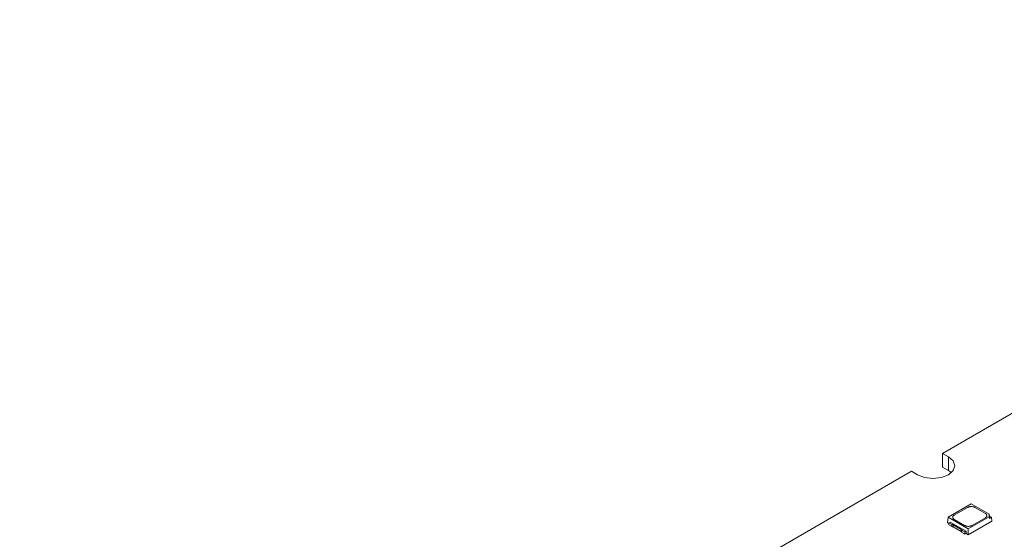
# Model space of a CAD drawing. Header units: millimetres. Extents: x -83 to 327, y 104 to 342.
# Tile 7 of 9: x 127 to 221, y 277 to 327. Entities that reach past the tile are written whole.
import ezdxf

# ---------------------------------------------------------------- set-up
doc = ezdxf.new("R2010")
doc.units = ezdxf.units.MM

msp = doc.modelspace()

# ---------------------------------------------------------------- linework, layer by layer
at = {"color": 7, "linetype": 'Continuous', "lineweight": 15}
for p, q in [((287.13, 327.075), (215.157, 285.526)), ((215.723, 285.2), (215.157, 285.526)), ((215.157, 285.526), (215.157, 284.22)), ((215.723, 283.893), (215.723, 285.2)), ((215.723, 283.893), (215.157, 284.22)), ((216.007, 283.689), (215.723, 283.893)), ((212.188, 283.812), (126.769, 234.501)), ((212.188, 283.812), (212.753, 283.485)), ((217.908, 280.679), (215.694, 279.4)), ((216.275, 279.604), (217.555, 280.343)), ((219.611, 279.695), (217.908, 280.679)), ((218.262, 280.343), (219.259, 279.768)), ((215.694, 279.4), (215.645, 278.869)), ((215.694, 279.4), (217.625, 278.285)), ((217.272, 278.621), (216.275, 279.196)), ((217.625, 278.285), (219.611, 279.432)), ((219.259, 279.359), (217.979, 278.621)), ((219.611, 279.432), (219.611, 279.695)), ((219.611, 279.695), (219.647, 279.52)), ((219.611, 279.432), (219.647, 279.28)), ((219.647, 279.28), (219.647, 279.52)), ((219.647, 279.52), (219.855, 279.4)), ((219.855, 279.4), (219.647, 279.28)), ((219.855, 279.4), (219.888, 279.033)), ((215.645, 278.869), (215.759, 278.804)), ((215.874, 278.952), (215.759, 278.886)), ((215.759, 278.886), (216.053, 278.716)), ((215.759, 278.886), (215.759, 278.681)), ((216.053, 278.511), (215.759, 278.681)), ((215.874, 278.952), (217.415, 278.062)), ((216.053, 278.511), (216.053, 278.716)), ((216.182, 278.682), (216.947, 278.241)), ((216.182, 278.477), (216.182, 278.682)), ((216.947, 278.036), (216.182, 278.477)), ((216.947, 278.036), (216.947, 278.241)), ((217.625, 277.726), (219.888, 279.033)), ((217.625, 278.285), (217.625, 277.726)), ((217.005, 277.961), (217.005, 278.166)), ((217.005, 278.166), (217.3, 277.996)), ((217.3, 277.791), (217.005, 277.961)), ((217.3, 277.996), (217.415, 278.062)), ((217.3, 277.791), (217.3, 277.996)), ((217.3, 277.791), (217.407, 277.853)), ((217.415, 278.062), (217.406, 277.853)), ((217.406, 277.853), (217.625, 277.726)), ((217.512, 277.914), (217.512, 277.913))]:
    msp.add_line(p, q, dxfattribs=at)
at = {"color": 7, "linetype": 'Continuous', "lineweight": 15, "flags": 128}
msp.add_lwpolyline([(215.723, 285.2), (216.178, 284.807), (216.338, 284.343), (216.178, 283.879), (215.723, 283.485), (215.042, 283.223), (214.238, 283.13), (213.435, 283.223), (212.753, 283.485)], dxfattribs=at)
at = {"color": 7, "linetype": 'Continuous', "lineweight": 15}
for points, knots in [([(217.555, 280.343), (217.57, 280.351), (217.602, 280.368), (217.657, 280.389), (217.725, 280.409), (217.81, 280.424), (217.907, 280.43), (218.005, 280.424), (218.099, 280.407), (218.188, 280.381), (218.237, 280.356), (218.262, 280.343)], [0, 0, 0, 0, 0.081471, 0.164434, 0.250285, 0.373188, 0.500053, 0.621186, 0.749823, 0.874466, 1, 1, 1, 1]), ([(216.275, 279.196), (216.26, 279.205), (216.231, 279.223), (216.195, 279.255), (216.161, 279.295), (216.135, 279.343), (216.125, 279.399), (216.135, 279.456), (216.164, 279.51), (216.209, 279.562), (216.253, 279.59), (216.275, 279.604)], [0, 0, 0, 0, 0.081471, 0.164434, 0.250285, 0.373188, 0.500053, 0.621186, 0.749823, 0.874466, 1, 1, 1, 1]), ([(219.259, 279.768), (219.273, 279.759), (219.302, 279.74), (219.338, 279.709), (219.372, 279.669), (219.398, 279.62), (219.408, 279.564), (219.399, 279.507), (219.37, 279.453), (219.325, 279.402), (219.281, 279.374), (219.259, 279.359)], [0, 0, 0, 0, 0.081471, 0.164434, 0.250285, 0.373188, 0.500053, 0.621186, 0.749823, 0.874466, 1, 1, 1, 1]), ([(216.053, 278.716), (216.066, 278.715), (216.09, 278.713), (216.124, 278.706), (216.155, 278.696), (216.173, 278.687), (216.182, 278.682)], [0, 0, 0, 0, 0.254275, 0.5, 0.745725, 1, 1, 1, 1]), ([(216.053, 278.511), (216.066, 278.51), (216.09, 278.508), (216.124, 278.501), (216.155, 278.491), (216.173, 278.482), (216.182, 278.477)], [0, 0, 0, 0, 0.254275, 0.5, 0.745725, 1, 1, 1, 1]), ([(216.947, 278.241), (216.955, 278.235), (216.971, 278.225), (216.989, 278.207), (217.001, 278.187), (217.004, 278.173), (217.005, 278.166)], [0, 0, 0, 0, 0.254275, 0.5, 0.745725, 1, 1, 1, 1]), ([(217.979, 278.621), (217.963, 278.612), (217.932, 278.595), (217.877, 278.575), (217.808, 278.555), (217.724, 278.54), (217.627, 278.534), (217.528, 278.54), (217.434, 278.556), (217.345, 278.583), (217.296, 278.608), (217.272, 278.621)], [0, 0, 0, 0, 0.081471, 0.164434, 0.250285, 0.373188, 0.500053, 0.621186, 0.749823, 0.874466, 1, 1, 1, 1]), ([(216.947, 278.036), (216.955, 278.03), (216.971, 278.02), (216.989, 278.002), (217.001, 277.982), (217.004, 277.968), (217.005, 277.961)], [0, 0, 0, 0, 0.254275, 0.5, 0.745725, 1, 1, 1, 1])]:
    msp.add_open_spline(points, degree=3, knots=knots, dxfattribs=at)

doc.saveas('drawing.dxf')
